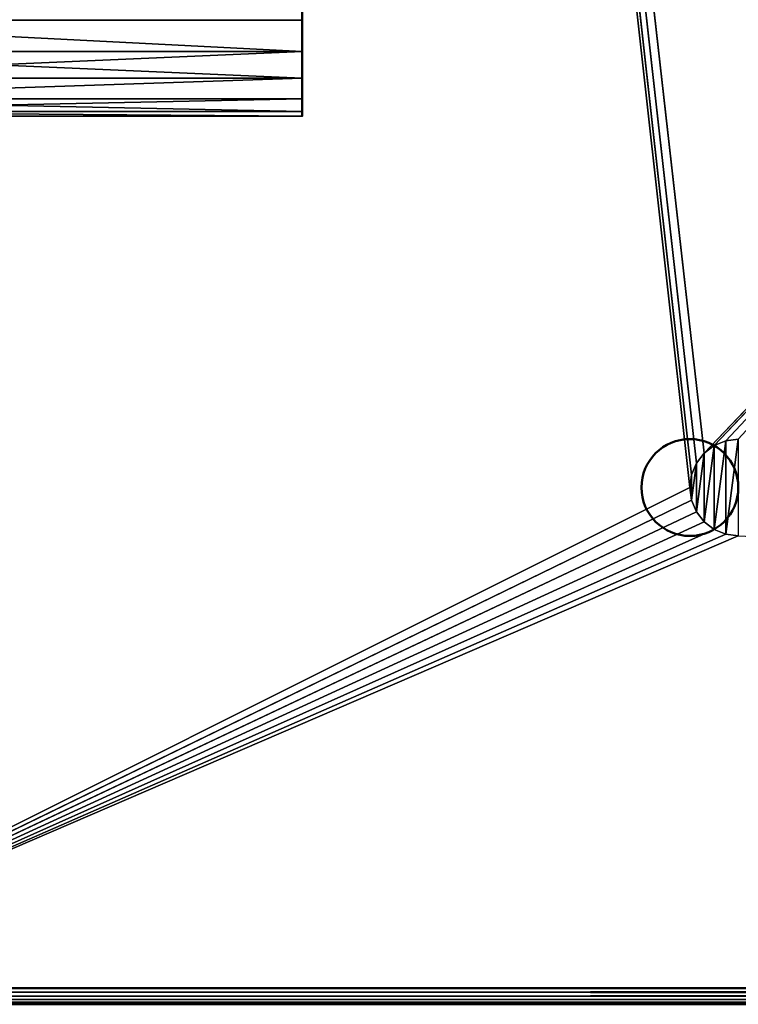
# Model space of a CAD drawing. Header units: millimetres. Extents: x 0 to 359, y -327 to 1.
# Tile 9 of 187: x 22 to 45, y -295 to -265. Entities that reach past the tile are written whole.
import ezdxf

# ---------------------------------------------------------------- set-up
doc = ezdxf.new("R2010")
doc.units = ezdxf.units.MM
doc.header["$MEASUREMENT"] = 0
doc.layers.add('0 Misc', color=7, linetype='Continuous', lineweight=35)
doc.layers.add('10 Raster Images', color=7, linetype='Continuous', lineweight=35)

msp = doc.modelspace()

# ---------------------------------------------------------------- linework, layer by layer
at = {"layer": '0 Misc', "color": 160, "linetype": 'Continuous', "lineweight": 25}
for p, q in [((12, -0.5, 320), (43, -279, 320)), ((43.051, -278.612, 320), (12, -0.5, 320)), ((43.201, -278.25, 320), (12, -0.5, 320)), ((43.439, -277.939, 320), (12, -0.5, 320)), ((43.439, -277.939, 320), (63.439, -256.939, 320)), ((43.75, -277.701, 320), (63.439, -256.939, 320)), ((44.112, -277.551, 320), (63.439, -256.939, 320)), ((31, -264.535, 3.136), (31, -263.5, 11)), ((31, -264.535, 322.136), (31, -263.5, 330)), ((31, -265.5, 3.536), (31, -264.535, 10.864)), ((31, -264.535, 3.136), (31, -264.535, 10.864)), ((31, -265.5, 322.536), (31, -264.535, 329.864)), ((31, -264.535, 322.136), (31, -264.535, 329.864)), ((31, -266.328, 4.172), (31, -265.5, 10.464)), ((31, -265.5, 3.536), (31, -265.5, 10.464)), ((31, -266.328, 323.172), (31, -265.5, 329.464)), ((31, -265.5, 322.536), (31, -265.5, 329.464)), ((31, -266.964, 5), (31, -266.328, 9.828)), ((31, -266.328, 4.172), (31, -266.328, 9.828)), ((31, -266.964, 324), (31, -266.328, 328.828)), ((31, -266.328, 323.172), (31, -266.328, 328.828)), ((31, -267.364, 5.965), (31, -266.964, 9)), ((31, -266.964, 5), (31, -266.964, 9)), ((31, -267.364, 324.965), (31, -266.964, 328)), ((31, -266.964, 324), (31, -266.964, 328)), ((31, -267.364, 5.965), (31, -267.364, 8.035)), ((31, -267.364, 324.965), (31, -267.364, 327.035)), ((43.75, -280.299, 322), (44.112, -277.551, 322)), ((44.112, -280.449, 322), (44.5, -277.5, 322)), ((44.112, -280.449, 322), (44.112, -277.551, 322)), ((43.201, -279.75, 322), (43.439, -277.939, 322)), ((43.439, -280.061, 322), (43.75, -277.701, 322)), ((43.439, -280.061, 322), (43.439, -277.939, 322)), ((43.75, -280.299, 322), (43.75, -277.701, 322)), ((43.051, -279.388, 322), (43.201, -278.25, 322)), ((43.201, -279.75, 322), (43.201, -278.25, 322)), ((43.051, -279.388, 322), (43.051, -278.612, 322)), ((43, -279, 320), (12, -294.5, 320)), ((43.051, -279.388, 320), (12, -294.5, 320)), ((43.201, -279.75, 320), (12, -294.5, 320)), ((43.439, -280.061, 320), (12, -294.5, 320)), ((43.75, -280.299, 320), (12, -294.5, 320)), ((44.112, -280.449, 320), (12, -294.5, 320)), ((44.5, -280.5, 320), (12, -294.5, 320))]:
    msp.add_line(p, q, dxfattribs=at).dxf.unprotected_set("ltscale", 0)
at = {"layer": '0 Misc', "color": 160, "linetype": 'Continuous', "lineweight": 50}
for p, q in [((347, -294.5, 13), (12, -294.5, 13)), ((12, -294.5, 1), (347, -294.5, 1)), ((347, -294.5, 332), (12, -294.5, 332)), ((12, -294.5, 320), (347, -294.5, 320)), ((347, -295, 1.5), (12, -295, 1.5)), ((12, -295, 12.5), (347, -295, 12.5)), ((347, -295, 320.5), (12, -295, 320.5)), ((12, -295, 331.5), (347, -295, 331.5))]:
    msp.add_line(p, q, dxfattribs=at).dxf.unprotected_set("ltscale", 0)
at = {"layer": '0 Misc', "color": 160, "linetype": 'Continuous', "lineweight": 50, "extrusion": (1, 0, 0)}
for centre in [(-263.5, 3, 31), (-263.5, 322, 31)]:
    msp.add_circle(centre, 4, dxfattribs=at).dxf.unprotected_set("ltscale", 0)
at = {"layer": '0 Misc', "color": 160, "linetype": 'Continuous', "lineweight": 50}
for centre in [(43, -279, 322), (43, -279, 320)]:
    msp.add_circle(centre, 1.5, dxfattribs=at).dxf.unprotected_set("ltscale", 0)
at = {"layer": '0 Misc', "color": 7, "lineweight": 25}
for points, invisible_edges in [([(347, -294.5, 13), (12, -0.5, 13), (12, -294.5, 13)], 1), ([(347, -294.5, 13), (347, -0.5, 13), (12, -0.5, 13)], 12), ([(347, -0.5, 1), (12, -294.5, 1), (12, -0.5, 1)], 1), ([(347, -0.5, 1), (347, -294.5, 1), (12, -294.5, 1)], 12), ([(12, -295, 12.5), (347, -295, 1.5), (347, -295, 12.5)], 1), ([(12, -295, 12.5), (12, -295, 1.5), (347, -295, 1.5)], 12)]:
    msp.add_3dface(points, dxfattribs=dict(at, invisible_edges=invisible_edges))
at = {"layer": '0 Misc', "color": 5, "lineweight": 25}
for points, invisible_edges in [([(347, -294.5, 332), (12, -0.5, 332), (12, -294.5, 332)], 1), ([(347, -294.5, 332), (347, -0.5, 332), (12, -0.5, 332)], 12), ([(12, -295, 331.5), (347, -295, 320.5), (347, -295, 331.5)], 1), ([(12, -295, 331.5), (12, -295, 320.5), (347, -295, 320.5)], 12)]:
    msp.add_3dface(points, dxfattribs=dict(at, invisible_edges=invisible_edges))
for points in [[(12, -0.5, 320), (43.051, -278.612, 320), (43, -279, 320)], [(43.051, -278.612, 320), (12, -0.5, 320), (43.201, -278.25, 320)], [(43.201, -278.25, 320), (12, -0.5, 320), (43.439, -277.939, 320)], [(43.439, -277.939, 320), (12, -0.5, 320), (63.439, -256.939, 320)], [(43, -279, 320), (12, -294.5, 320), (12, -0.5, 320)], [(43.439, -277.939, 320), (63.439, -256.939, 320), (43.75, -277.701, 320)], [(43.75, -277.701, 320), (63.439, -256.939, 320), (44.112, -277.551, 320)], [(44.112, -277.551, 320), (63.439, -256.939, 320), (44.5, -277.5, 320)], [(12, -264.535, 322.136), (31, -263.5, 322), (12, -263.5, 322)], [(12, -264.535, 322.136), (31, -264.535, 322.136), (31, -263.5, 322)], [(31, -263.5, 330), (31, -264.535, 329.864), (12, -264.535, 329.864)], [(31, -263.5, 330), (12, -264.535, 329.864), (12, -263.5, 330)], [(31, -264.535, 322.136), (31, -264.535, 329.864), (31, -263.5, 330)], [(31, -264.535, 322.136), (31, -263.5, 330), (31, -263.5, 322)], [(31, -265.5, 322.536), (31, -264.535, 322.136), (12, -264.535, 322.136)], [(31, -265.5, 322.536), (12, -264.535, 322.136), (12, -265.5, 322.536)], [(12, -264.535, 329.864), (31, -265.5, 329.464), (12, -265.5, 329.464)], [(12, -264.535, 329.864), (31, -264.535, 329.864), (31, -265.5, 329.464)], [(31, -265.5, 322.536), (31, -265.5, 329.464), (31, -264.535, 329.864)], [(31, -265.5, 322.536), (31, -264.535, 329.864), (31, -264.535, 322.136)], [(12, -266.328, 323.172), (31, -265.5, 322.536), (12, -265.5, 322.536)], [(12, -265.5, 329.464), (31, -266.328, 328.828), (12, -266.328, 328.828)], [(12, -265.5, 329.464), (31, -265.5, 329.464), (31, -266.328, 328.828)], [(12, -266.328, 323.172), (31, -266.328, 323.172), (31, -265.5, 322.536)], [(31, -266.328, 323.172), (31, -266.328, 328.828), (31, -265.5, 329.464)], [(31, -266.328, 323.172), (31, -265.5, 329.464), (31, -265.5, 322.536)], [(12, -266.964, 324), (31, -266.328, 323.172), (12, -266.328, 323.172)], [(31, -266.328, 328.828), (31, -266.964, 328), (12, -266.964, 328)], [(31, -266.328, 328.828), (12, -266.964, 328), (12, -266.328, 328.828)], [(12, -266.964, 324), (31, -266.964, 324), (31, -266.328, 323.172)], [(31, -266.964, 324), (31, -266.964, 328), (31, -266.328, 328.828)], [(31, -266.964, 324), (31, -266.328, 328.828), (31, -266.328, 323.172)], [(12, -267.364, 324.965), (31, -266.964, 324), (12, -266.964, 324)], [(12, -267.364, 324.965), (31, -267.364, 324.965), (31, -266.964, 324)], [(12, -266.964, 328), (31, -267.364, 327.035), (12, -267.364, 327.035)], [(12, -266.964, 328), (31, -266.964, 328), (31, -267.364, 327.035)], [(31, -267.364, 324.965), (31, -267.364, 327.035), (31, -266.964, 328)], [(31, -267.364, 324.965), (31, -266.964, 328), (31, -266.964, 324)], [(31, -267.5, 326), (31, -267.364, 324.965), (12, -267.364, 324.965)], [(31, -267.5, 326), (12, -267.364, 324.965), (12, -267.5, 326)], [(12, -267.364, 327.035), (31, -267.5, 326), (12, -267.5, 326)], [(12, -267.364, 327.035), (31, -267.364, 327.035), (31, -267.5, 326)], [(31, -267.364, 327.035), (31, -267.364, 324.965), (31, -267.5, 326)], [(44.112, -277.551, 320), (43.75, -277.701, 322), (43.75, -277.701, 320)], [(44.112, -277.551, 320), (44.112, -277.551, 322), (43.75, -277.701, 322)], [(43.75, -280.299, 322), (43.75, -277.701, 322), (44.112, -277.551, 322)], [(43.75, -280.299, 322), (44.112, -277.551, 322), (44.112, -280.449, 322)], [(44.5, -277.5, 322), (44.112, -277.551, 322), (44.112, -277.551, 320)], [(44.5, -277.5, 322), (44.112, -277.551, 320), (44.5, -277.5, 320)], [(44.112, -280.449, 322), (44.112, -277.551, 322), (44.5, -277.5, 322)], [(44.112, -280.449, 322), (44.5, -277.5, 322), (44.5, -280.5, 322)], [(43.201, -278.25, 322), (43.201, -278.25, 320), (43.439, -277.939, 320)], [(43.439, -277.939, 322), (43.201, -278.25, 322), (43.439, -277.939, 320)], [(43.201, -279.75, 322), (43.201, -278.25, 322), (43.439, -277.939, 322)], [(43.201, -279.75, 322), (43.439, -277.939, 322), (43.439, -280.061, 322)], [(43.75, -277.701, 320), (43.439, -277.939, 322), (43.439, -277.939, 320)], [(43.75, -277.701, 320), (43.75, -277.701, 322), (43.439, -277.939, 322)], [(43.439, -280.061, 322), (43.439, -277.939, 322), (43.75, -277.701, 322)], [(43.439, -280.061, 322), (43.75, -277.701, 322), (43.75, -280.299, 322)], [(43.051, -278.612, 320), (43.201, -278.25, 322), (43.051, -278.612, 322)], [(43.051, -278.612, 320), (43.201, -278.25, 320), (43.201, -278.25, 322)], [(43.051, -279.388, 322), (43.051, -278.612, 322), (43.201, -278.25, 322)], [(43.051, -279.388, 322), (43.201, -278.25, 322), (43.201, -279.75, 322)], [(43.051, -278.612, 320), (43, -279, 322), (43, -279, 320)], [(43.051, -278.612, 320), (43.051, -278.612, 322), (43, -279, 322)], [(43.051, -278.612, 322), (43.051, -279.388, 322), (43, -279, 322)], [(43.051, -279.388, 320), (12, -294.5, 320), (43, -279, 320)], [(43, -279, 320), (43.051, -279.388, 322), (43.051, -279.388, 320)], [(43, -279, 320), (43, -279, 322), (43.051, -279.388, 322)], [(43.201, -279.75, 320), (12, -294.5, 320), (43.051, -279.388, 320)], [(43.051, -279.388, 322), (43.201, -279.75, 322), (43.201, -279.75, 320)], [(43.051, -279.388, 322), (43.201, -279.75, 320), (43.051, -279.388, 320)], [(43.439, -280.061, 320), (12, -294.5, 320), (43.201, -279.75, 320)], [(43.201, -279.75, 320), (43.439, -280.061, 322), (43.439, -280.061, 320)], [(43.201, -279.75, 320), (43.201, -279.75, 322), (43.439, -280.061, 322)], [(43.75, -280.299, 320), (12, -294.5, 320), (43.439, -280.061, 320)], [(43.75, -280.299, 322), (43.75, -280.299, 320), (43.439, -280.061, 320)], [(43.439, -280.061, 322), (43.75, -280.299, 322), (43.439, -280.061, 320)], [(44.112, -280.449, 320), (12, -294.5, 320), (43.75, -280.299, 320)], [(44.112, -280.449, 320), (43.75, -280.299, 320), (44.112, -280.449, 322)], [(44.112, -280.449, 322), (43.75, -280.299, 320), (43.75, -280.299, 322)], [(44.5, -280.5, 320), (12, -294.5, 320), (44.112, -280.449, 320)], [(12, -294.5, 320), (44.5, -280.5, 320), (347, -294.5, 320)], [(44.112, -280.449, 322), (44.5, -280.5, 322), (44.5, -280.5, 320)], [(44.112, -280.449, 320), (44.112, -280.449, 322), (44.5, -280.5, 320)], [(12, -294.5, 320), (347, -294.5, 320), (347, -294.629, 320.017)], [(12, -294.629, 320.017), (12, -294.5, 320), (347, -294.629, 320.017)], [(347, -294.629, 331.983), (347, -294.5, 332), (12, -294.629, 331.983)], [(12, -294.629, 331.983), (347, -294.5, 332), (12, -294.5, 332)], [(12, -294.75, 320.067), (12, -294.629, 320.017), (347, -294.629, 320.017)], [(347, -294.75, 320.067), (12, -294.75, 320.067), (347, -294.629, 320.017)], [(12, -294.629, 331.983), (12, -294.75, 331.933), (347, -294.75, 331.933)], [(347, -294.629, 331.983), (12, -294.629, 331.983), (347, -294.75, 331.933)], [(347, -294.75, 320.067), (347, -294.854, 320.146), (12, -294.75, 320.067)], [(12, -294.75, 320.067), (347, -294.854, 320.146), (12, -294.854, 320.146)], [(12, -294.854, 331.854), (347, -294.854, 331.854), (347, -294.75, 331.933)], [(12, -294.75, 331.933), (12, -294.854, 331.854), (347, -294.75, 331.933)], [(12, -294.854, 320.146), (347, -294.854, 320.146), (347, -294.933, 320.25)], [(12, -294.933, 320.25), (12, -294.854, 320.146), (347, -294.933, 320.25)], [(347, -294.933, 331.75), (347, -294.854, 331.854), (12, -294.933, 331.75)], [(12, -294.933, 331.75), (347, -294.854, 331.854), (12, -294.854, 331.854)], [(12, -294.983, 320.371), (12, -294.933, 320.25), (347, -294.933, 320.25)], [(347, -294.983, 320.371), (12, -294.983, 320.371), (347, -294.933, 320.25)], [(12, -294.933, 331.75), (12, -294.983, 331.629), (347, -294.983, 331.629)], [(347, -294.933, 331.75), (12, -294.933, 331.75), (347, -294.983, 331.629)], [(347, -294.983, 320.371), (347, -295, 320.5), (12, -294.983, 320.371)], [(12, -294.983, 320.371), (347, -295, 320.5), (12, -295, 320.5)], [(12, -295, 331.5), (347, -295, 331.5), (347, -294.983, 331.629)], [(12, -294.983, 331.629), (12, -295, 331.5), (347, -294.983, 331.629)]]:
    msp.add_3dface(points, dxfattribs=at)
at = {"layer": '0 Misc', "color": 7, "lineweight": 25}
for points in [[(12, -264.535, 3.136), (31, -263.5, 3), (12, -263.5, 3)], [(12, -264.535, 3.136), (31, -264.535, 3.136), (31, -263.5, 3)], [(31, -263.5, 11), (31, -264.535, 10.864), (12, -264.535, 10.864)], [(31, -263.5, 11), (12, -264.535, 10.864), (12, -263.5, 11)], [(31, -264.535, 3.136), (31, -264.535, 10.864), (31, -263.5, 11)], [(31, -264.535, 3.136), (31, -263.5, 11), (31, -263.5, 3)], [(31, -265.5, 3.536), (31, -264.535, 3.136), (12, -264.535, 3.136)], [(31, -265.5, 3.536), (12, -264.535, 3.136), (12, -265.5, 3.536)], [(12, -264.535, 10.864), (31, -265.5, 10.464), (12, -265.5, 10.464)], [(12, -264.535, 10.864), (31, -264.535, 10.864), (31, -265.5, 10.464)], [(31, -265.5, 3.536), (31, -265.5, 10.464), (31, -264.535, 10.864)], [(31, -265.5, 3.536), (31, -264.535, 10.864), (31, -264.535, 3.136)], [(12, -266.328, 4.172), (31, -265.5, 3.536), (12, -265.5, 3.536)], [(12, -265.5, 10.464), (31, -266.328, 9.828), (12, -266.328, 9.828)], [(12, -265.5, 10.464), (31, -265.5, 10.464), (31, -266.328, 9.828)], [(12, -266.328, 4.172), (31, -266.328, 4.172), (31, -265.5, 3.536)], [(31, -266.328, 4.172), (31, -266.328, 9.828), (31, -265.5, 10.464)], [(31, -266.328, 4.172), (31, -265.5, 10.464), (31, -265.5, 3.536)], [(12, -266.964, 5), (31, -266.328, 4.172), (12, -266.328, 4.172)], [(31, -266.328, 9.828), (31, -266.964, 9), (12, -266.964, 9)], [(31, -266.328, 9.828), (12, -266.964, 9), (12, -266.328, 9.828)], [(12, -266.964, 5), (31, -266.964, 5), (31, -266.328, 4.172)], [(31, -266.964, 5), (31, -266.964, 9), (31, -266.328, 9.828)], [(31, -266.964, 5), (31, -266.328, 9.828), (31, -266.328, 4.172)], [(12, -267.364, 5.965), (31, -266.964, 5), (12, -266.964, 5)], [(12, -267.364, 5.965), (31, -267.364, 5.965), (31, -266.964, 5)], [(12, -266.964, 9), (31, -267.364, 8.035), (12, -267.364, 8.035)], [(12, -266.964, 9), (31, -266.964, 9), (31, -267.364, 8.035)], [(31, -267.364, 5.965), (31, -267.364, 8.035), (31, -266.964, 9)], [(31, -267.364, 5.965), (31, -266.964, 9), (31, -266.964, 5)], [(31, -267.5, 7), (31, -267.364, 5.965), (12, -267.364, 5.965)], [(31, -267.5, 7), (12, -267.364, 5.965), (12, -267.5, 7)], [(12, -267.364, 8.035), (31, -267.5, 7), (12, -267.5, 7)], [(12, -267.364, 8.035), (31, -267.364, 8.035), (31, -267.5, 7)], [(31, -267.364, 8.035), (31, -267.364, 5.965), (31, -267.5, 7)], [(12, -294.5, 1), (347, -294.5, 1), (347, -294.629, 1.017)], [(12, -294.629, 1.017), (12, -294.5, 1), (347, -294.629, 1.017)], [(347, -294.629, 12.983), (347, -294.5, 13), (12, -294.629, 12.983)], [(12, -294.629, 12.983), (347, -294.5, 13), (12, -294.5, 13)], [(12, -294.75, 1.067), (12, -294.629, 1.017), (347, -294.629, 1.017)], [(347, -294.75, 1.067), (12, -294.75, 1.067), (347, -294.629, 1.017)], [(12, -294.629, 12.983), (12, -294.75, 12.933), (347, -294.75, 12.933)], [(347, -294.629, 12.983), (12, -294.629, 12.983), (347, -294.75, 12.933)], [(347, -294.75, 1.067), (347, -294.854, 1.146), (12, -294.75, 1.067)], [(12, -294.75, 1.067), (347, -294.854, 1.146), (12, -294.854, 1.146)], [(12, -294.854, 12.854), (347, -294.854, 12.854), (347, -294.75, 12.933)], [(12, -294.75, 12.933), (12, -294.854, 12.854), (347, -294.75, 12.933)], [(12, -294.854, 1.146), (347, -294.854, 1.146), (347, -294.933, 1.25)], [(12, -294.933, 1.25), (12, -294.854, 1.146), (347, -294.933, 1.25)], [(347, -294.933, 12.75), (347, -294.854, 12.854), (12, -294.933, 12.75)], [(12, -294.933, 12.75), (347, -294.854, 12.854), (12, -294.854, 12.854)], [(12, -294.983, 1.371), (12, -294.933, 1.25), (347, -294.933, 1.25)], [(347, -294.983, 1.371), (12, -294.983, 1.371), (347, -294.933, 1.25)], [(12, -294.933, 12.75), (12, -294.983, 12.629), (347, -294.983, 12.629)], [(347, -294.933, 12.75), (12, -294.933, 12.75), (347, -294.983, 12.629)], [(347, -294.983, 1.371), (347, -295, 1.5), (12, -294.983, 1.371)], [(12, -294.983, 1.371), (347, -295, 1.5), (12, -295, 1.5)], [(12, -295, 12.5), (347, -295, 12.5), (347, -294.983, 12.629)], [(12, -294.983, 12.629), (12, -295, 12.5), (347, -294.983, 12.629)]]:
    msp.add_3dface(points, dxfattribs=at)
at = {"layer": '10 Raster Images', "color": 160, "linetype": 'Continuous', "lineweight": 25}
for p, q in [((31, -263.5, 11), (31, -264.535, 10.864)), ((31, -264.535, 3.136), (31, -263.5, 3)), ((31, -263.5, 330), (31, -264.535, 329.864)), ((31, -264.535, 322.136), (31, -263.5, 322)), ((31, -264.535, 10.864), (31, -265.5, 10.464)), ((31, -265.5, 3.536), (31, -264.535, 3.136)), ((31, -264.535, 329.864), (31, -265.5, 329.464)), ((31, -265.5, 322.536), (31, -264.535, 322.136)), ((31, -265.5, 10.464), (31, -266.328, 9.828)), ((31, -266.328, 4.172), (31, -265.5, 3.536)), ((31, -265.5, 329.464), (31, -266.328, 328.828)), ((31, -266.328, 323.172), (31, -265.5, 322.536)), ((31, -266.328, 9.828), (31, -266.964, 9)), ((31, -266.964, 5), (31, -266.328, 4.172)), ((31, -266.328, 328.828), (31, -266.964, 328)), ((31, -266.964, 324), (31, -266.328, 323.172)), ((31, -266.964, 9), (31, -267.364, 8.035)), ((31, -267.364, 5.965), (31, -266.964, 5)), ((31, -266.964, 328), (31, -267.364, 327.035)), ((31, -267.364, 324.965), (31, -266.964, 324)), ((31, -267.364, 8.035), (31, -267.5, 7)), ((31, -267.5, 7), (31, -267.364, 5.965)), ((31, -267.364, 327.035), (31, -267.5, 326)), ((31, -267.5, 326), (31, -267.364, 324.965)), ((44.112, -277.551, 322), (43.75, -277.701, 322)), ((43.75, -277.701, 320), (44.112, -277.551, 320)), ((44.5, -277.5, 322), (44.112, -277.551, 322)), ((44.112, -277.551, 320), (44.5, -277.5, 320)), ((43.439, -277.939, 322), (43.201, -278.25, 322)), ((43.201, -278.25, 320), (43.439, -277.939, 320)), ((43.75, -277.701, 322), (43.439, -277.939, 322)), ((43.439, -277.939, 320), (43.75, -277.701, 320)), ((43.201, -278.25, 322), (43.051, -278.612, 322)), ((43.051, -278.612, 320), (43.201, -278.25, 320)), ((43.051, -278.612, 322), (43, -279, 322)), ((43, -279, 320), (43.051, -278.612, 320)), ((43, -279, 322), (43.051, -279.388, 322)), ((43.051, -279.388, 320), (43, -279, 320)), ((43.051, -279.388, 322), (43.201, -279.75, 322)), ((43.201, -279.75, 320), (43.051, -279.388, 320)), ((43.201, -279.75, 322), (43.439, -280.061, 322)), ((43.439, -280.061, 320), (43.201, -279.75, 320)), ((43.439, -280.061, 322), (43.75, -280.299, 322)), ((43.75, -280.299, 320), (43.439, -280.061, 320)), ((43.75, -280.299, 322), (44.112, -280.449, 322)), ((44.112, -280.449, 320), (43.75, -280.299, 320)), ((44.112, -280.449, 322), (44.5, -280.5, 322)), ((44.5, -280.5, 320), (44.112, -280.449, 320)), ((12, -294.5, 320), (347, -294.5, 320))]:
    msp.add_line(p, q, dxfattribs=at).dxf.unprotected_set("ltscale", 0)

doc.saveas('drawing.dxf')
